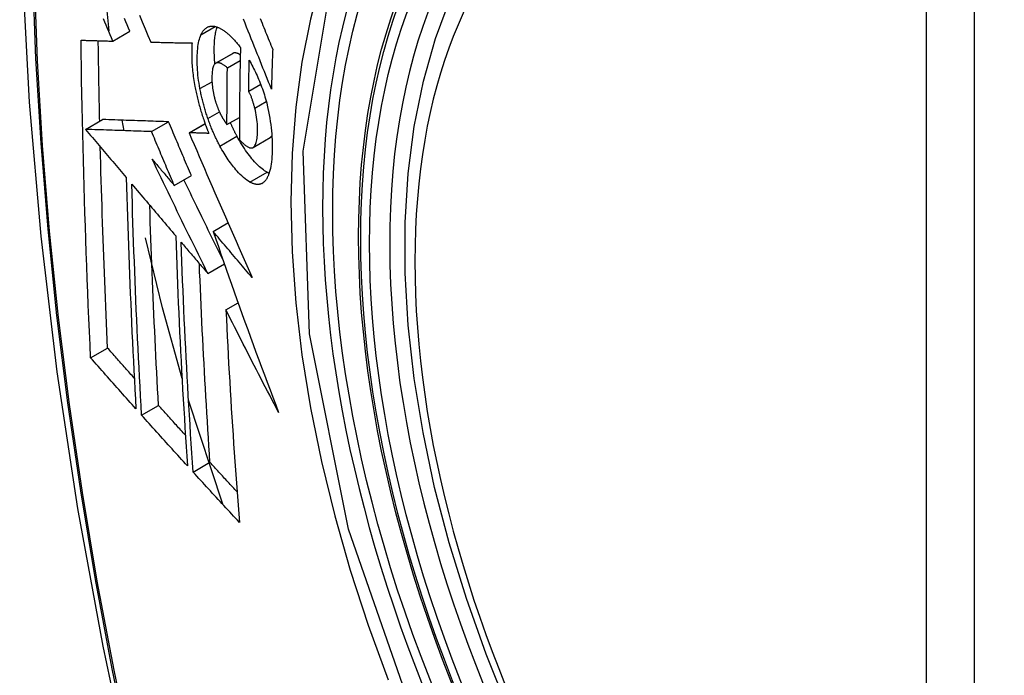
# Model space of a CAD drawing. Header units: inches. Extents: x 19 to 446, y 48 to 210.
# Tile 251 of 256: x 422.528 to 422.868, y 177.026 to 177.252. Entities that reach past the tile are written whole.
import ezdxf

# ---------------------------------------------------------------- set-up
doc = ezdxf.new("R2010")
doc.units = ezdxf.units.IN
doc.header["$MEASUREMENT"] = 0
doc.layers.add('Visible Edges(ANSI)', color=7, linetype='Continuous', lineweight=25)
doc.layers.add('Visible Tangent Edges(ANSI)', color=7, linetype='Continuous', lineweight=25)

msp = doc.modelspace()

# ---------------------------------------------------------------- linework, layer by layer
at = {"layer": 'Visible Edges(ANSI)'}
for p, q in [((422.55861, 177.2486), (422.55631, 177.27075)), ((422.55985, 177.24499), (422.56575, 177.24839)), ((422.57295, 177.24464), (422.57306, 177.24464)), ((422.59538, 177.23735), (422.60128, 177.24075)), ((422.59945, 177.23576), (422.60388, 177.23831)), ((422.60681, 177.22766), (422.61096, 177.23006)), ((422.55043, 177.21449), (422.55632, 177.21789)), ((422.55632, 177.21789), (422.55632, 177.21789)), ((422.56372, 177.21404), (422.5631, 177.21766)), ((422.57323, 177.21372), (422.57913, 177.21712)), ((422.59931, 177.21614), (422.60362, 177.21863)), ((422.55043, 177.21449), (422.55043, 177.21449)), ((422.58621, 177.21331), (422.59173, 177.21649)), ((422.58637, 177.2133), (422.58621, 177.21331)), ((422.60831, 177.20823), (422.61421, 177.21164)), ((422.61421, 177.21164), (422.61426, 177.21166)), ((422.58109, 177.19513), (422.58699, 177.19853)), ((422.59455, 177.17919), (422.59966, 177.18214)), ((422.59267, 177.1647), (422.59841, 177.16801)), ((422.59896, 177.1521), (422.60317, 177.15453)), ((422.55218, 177.13556), (422.55804, 177.13894)), ((422.5698, 177.11575), (422.57565, 177.11912)), ((422.59783, 177.08494), (422.58604, 177.12089)), ((422.5876, 177.09606), (422.59344, 177.09944))]:
    msp.add_line(p, q, dxfattribs=at)
at = {"layer": 'Visible Edges(ANSI)', "flags": 128}
for points in [[(422.5817, 177.6471), (422.56886, 177.60904), (422.5578, 177.56986), (422.5485, 177.52962), (422.54094, 177.4884), (422.5351, 177.44626), (422.53095, 177.40327), (422.52848, 177.35947), (422.52766, 177.31495), (422.52847, 177.26975), (422.5309, 177.22394), (422.53492, 177.17759), (422.54052, 177.13075), (422.54766, 177.0835), (422.55635, 177.0359), (422.56654, 176.98803), (422.57821, 176.93994)], [(422.69665, 177.01396), (422.68891, 177.03312), (422.68205, 177.05236), (422.6761, 177.07159), (422.6711, 177.09074), (422.66707, 177.10971), (422.66401, 177.12844), (422.66196, 177.14683), (422.66093, 177.16481), (422.66094, 177.18229), (422.66197, 177.19922), (422.66406, 177.21552), (422.66719, 177.2311), (422.67137, 177.24592), (422.6766, 177.25989), (422.68287, 177.27293), (422.69017, 177.28499), (422.69848, 177.29597), (422.70778, 177.3058), (422.718, 177.31441), (422.72909, 177.32172)], [(422.55985, 177.24499), (422.55939, 177.24609), (422.55892, 177.24719), (422.55846, 177.24829), (422.55799, 177.24939), (422.55752, 177.25049), (422.55706, 177.25159), (422.55659, 177.25269)], [(422.56575, 177.24839), (422.56529, 177.24949), (422.56482, 177.25059), (422.56435, 177.25169), (422.56389, 177.25279)], [(422.56905, 177.25393), (422.57003, 177.2516), (422.57101, 177.24927), (422.57198, 177.24695), (422.57295, 177.24464)], [(422.61467, 177.22843), (422.61419, 177.22963), (422.61371, 177.23083), (422.61322, 177.23203), (422.61274, 177.23324), (422.61225, 177.23446), (422.61176, 177.23568), (422.61127, 177.23691), (422.61078, 177.23814), (422.61028, 177.23939), (422.60978, 177.24065), (422.60927, 177.24191), (422.60876, 177.2432), (422.60824, 177.24449), (422.60771, 177.2458), (422.60718, 177.24712), (422.60665, 177.24846), (422.60611, 177.24982), (422.60556, 177.2512), (422.605, 177.25259)], [(422.6108, 177.25277), (422.61112, 177.25199), (422.61143, 177.25121), (422.61175, 177.25044), (422.61206, 177.24967), (422.61237, 177.2489), (422.61268, 177.24814), (422.61298, 177.24738), (422.61329, 177.24662), (422.6136, 177.24586), (422.6139, 177.24511), (422.6142, 177.24436), (422.61451, 177.24361), (422.61481, 177.24287), (422.61511, 177.24213)], [(422.58998, 177.22856), (422.58981, 177.22951), (422.58965, 177.23046), (422.58952, 177.23141), (422.5894, 177.23234), (422.58929, 177.23326), (422.58921, 177.23416), (422.58914, 177.23506), (422.58908, 177.23594), (422.58904, 177.2368), (422.58902, 177.23766), (422.58901, 177.23849), (422.58902, 177.23931), (422.58904, 177.2401), (422.58907, 177.24088), (422.58912, 177.24164), (422.58919, 177.24237), (422.58927, 177.24308), (422.58936, 177.24377), (422.58948, 177.24442), (422.58961, 177.24504), (422.58976, 177.24563), (422.58993, 177.24618), (422.59012, 177.2467), (422.59032, 177.24719)], [(422.59032, 177.24719), (422.59043, 177.24741), (422.59054, 177.24762), (422.59065, 177.24782), (422.59076, 177.24801), (422.59088, 177.2482), (422.591, 177.24838), (422.59113, 177.24855), (422.59125, 177.24871), (422.59138, 177.24887), (422.59152, 177.24901), (422.59165, 177.24915), (422.59179, 177.24928), (422.59194, 177.2494), (422.59208, 177.24951), (422.59223, 177.24962), (422.59239, 177.24971), (422.59254, 177.2498), (422.5927, 177.24987), (422.59286, 177.24994), (422.59302, 177.25), (422.59319, 177.25005), (422.59335, 177.25009), (422.59352, 177.25013), (422.5937, 177.25015)], [(422.5937, 177.25015), (422.59388, 177.25017), (422.59406, 177.25018), (422.59425, 177.25018), (422.59444, 177.25017), (422.59462, 177.25015), (422.59482, 177.25013), (422.59501, 177.2501), (422.5952, 177.25006), (422.59539, 177.25001), (422.59559, 177.24996), (422.59579, 177.2499), (422.59598, 177.24983), (422.59618, 177.24975), (422.59638, 177.24967), (422.59659, 177.24958), (422.59679, 177.24948), (422.59699, 177.24938), (422.5972, 177.24927), (422.59741, 177.24915), (422.59761, 177.24902), (422.59782, 177.24889), (422.59803, 177.24875), (422.59824, 177.24861), (422.59846, 177.24846)], [(422.59514, 177.23717), (422.59509, 177.2378), (422.59504, 177.23843), (422.595, 177.23905), (422.59497, 177.23967), (422.59494, 177.24028), (422.59492, 177.24088), (422.59491, 177.24147), (422.59491, 177.24206), (422.59492, 177.24263), (422.59493, 177.2432), (422.59495, 177.24375), (422.59497, 177.2443), (422.59501, 177.24484), (422.59505, 177.24536), (422.59509, 177.24588), (422.59515, 177.24638), (422.59522, 177.24687), (422.59529, 177.24734), (422.59537, 177.2478), (422.59546, 177.24824), (422.59556, 177.24867), (422.59567, 177.24908), (422.59579, 177.24948), (422.59592, 177.24985)], [(422.59846, 177.24846), (422.59868, 177.24829), (422.59891, 177.24811), (422.59914, 177.24793), (422.59937, 177.24774), (422.5996, 177.24755), (422.59983, 177.24735), (422.60006, 177.24714), (422.60029, 177.24693), (422.60052, 177.24671), (422.60075, 177.24649), (422.60098, 177.24626), (422.60121, 177.24602), (422.60144, 177.24578), (422.60167, 177.24554), (422.6019, 177.24528), (422.60213, 177.24503), (422.60236, 177.24476), (422.60259, 177.24449), (422.60282, 177.24422), (422.60305, 177.24394), (422.60329, 177.24365), (422.60352, 177.24336), (422.60375, 177.24307), (422.60398, 177.24277)], [(422.54889, 177.24531), (422.54934, 177.2453), (422.54979, 177.24528), (422.55024, 177.24527), (422.55069, 177.24526), (422.55115, 177.24524), (422.5516, 177.24523), (422.55206, 177.24521), (422.55251, 177.2452), (422.55297, 177.24519), (422.55343, 177.24517), (422.55389, 177.24516), (422.55434, 177.24515), (422.5548, 177.24513), (422.55526, 177.24512), (422.55572, 177.24511), (422.55618, 177.24509), (422.55664, 177.24508), (422.5571, 177.24507), (422.55756, 177.24505), (422.55802, 177.24504), (422.55848, 177.24503), (422.55894, 177.24501), (422.5594, 177.245), (422.55985, 177.24499)], [(422.55218, 177.13556), (422.55197, 177.14009), (422.55177, 177.14462), (422.55157, 177.14915), (422.55138, 177.15369), (422.55119, 177.15824), (422.55101, 177.16278), (422.55084, 177.16734), (422.55067, 177.17189), (422.55051, 177.17645), (422.55035, 177.18102), (422.5502, 177.18559), (422.55006, 177.19016), (422.54992, 177.19473), (422.54979, 177.19931), (422.54967, 177.20388), (422.54955, 177.20846), (422.54944, 177.21304), (422.54934, 177.21763), (422.54925, 177.22223), (422.54916, 177.22683), (422.54908, 177.23144), (422.54901, 177.23606), (422.54894, 177.24068), (422.54889, 177.24531)], [(422.55531, 177.21731), (422.55529, 177.21847), (422.55526, 177.21962), (422.55524, 177.22078), (422.55521, 177.22194), (422.55519, 177.2231), (422.55517, 177.22425), (422.55514, 177.22541), (422.55512, 177.22657), (422.5551, 177.22773), (422.55508, 177.22889), (422.55506, 177.23004), (422.55504, 177.2312), (422.55502, 177.23236), (422.555, 177.23352), (422.55498, 177.23468), (422.55496, 177.23584), (422.55494, 177.237), (422.55492, 177.23816), (422.55491, 177.23932), (422.55489, 177.24048), (422.55487, 177.24165), (422.55486, 177.24281), (422.55484, 177.24397), (422.55483, 177.24513)], [(422.57306, 177.24464), (422.57364, 177.24462), (422.57422, 177.24461), (422.5748, 177.2446), (422.57539, 177.24458), (422.57597, 177.24457), (422.57656, 177.24456), (422.57715, 177.24454), (422.57774, 177.24453), (422.57833, 177.24452), (422.57892, 177.2445), (422.57951, 177.24449), (422.5801, 177.24448), (422.58069, 177.24447), (422.58129, 177.24445), (422.58188, 177.24444), (422.58248, 177.24443), (422.58307, 177.24442), (422.58367, 177.24441), (422.58426, 177.2444), (422.58486, 177.24438), (422.58545, 177.24437), (422.58605, 177.24436), (422.58664, 177.24435), (422.58724, 177.24434)], [(422.58724, 177.24434), (422.5872, 177.2438), (422.58717, 177.24325), (422.58714, 177.24269), (422.58713, 177.24212), (422.58712, 177.24155), (422.58711, 177.24096), (422.58711, 177.24037), (422.58712, 177.23977), (422.58714, 177.23915), (422.58716, 177.23854), (422.58719, 177.23791), (422.58722, 177.23728), (422.58727, 177.23665), (422.58732, 177.236), (422.58737, 177.23535), (422.58744, 177.2347), (422.58751, 177.23404), (422.58759, 177.23337), (422.58768, 177.23271), (422.58778, 177.23203), (422.58788, 177.23136), (422.58799, 177.23068), (422.58811, 177.22999), (422.58824, 177.2293)], [(422.6014, 177.24081), (422.60139, 177.24081), (422.60139, 177.24081), (422.60138, 177.24081), (422.60138, 177.2408), (422.60137, 177.2408), (422.60137, 177.2408), (422.60136, 177.2408), (422.60136, 177.24079), (422.60135, 177.24079), (422.60135, 177.24079), (422.60134, 177.24079), (422.60134, 177.24078), (422.60133, 177.24078), (422.60133, 177.24078), (422.60132, 177.24078), (422.60132, 177.24077), (422.60131, 177.24077), (422.60131, 177.24077), (422.6013, 177.24077), (422.6013, 177.24076), (422.60129, 177.24076), (422.60129, 177.24076), (422.60128, 177.24076), (422.60128, 177.24075)], [(422.60392, 177.24023), (422.60381, 177.2403), (422.60369, 177.24037), (422.60358, 177.24044), (422.60347, 177.2405), (422.60336, 177.24055), (422.60325, 177.24061), (422.60314, 177.24066), (422.60303, 177.2407), (422.60292, 177.24075), (422.60281, 177.24078), (422.6027, 177.24082), (422.6026, 177.24085), (422.60249, 177.24087), (422.60238, 177.2409), (422.60228, 177.24091), (422.60218, 177.24092), (422.60207, 177.24093), (422.60197, 177.24093), (422.60187, 177.24093), (422.60178, 177.24092), (422.60168, 177.2409), (422.60158, 177.24088), (422.60149, 177.24085), (422.6014, 177.24081)], [(422.60398, 177.24277), (422.60395, 177.24144), (422.60392, 177.24011), (422.60389, 177.23878), (422.60386, 177.23745), (422.60384, 177.23612), (422.60381, 177.23479), (422.60379, 177.23346), (422.60377, 177.23213), (422.60375, 177.23081), (422.60373, 177.22948), (422.60371, 177.22816), (422.60369, 177.22683), (422.60368, 177.22551), (422.60366, 177.22419), (422.60365, 177.22287), (422.60364, 177.22155), (422.60363, 177.22023), (422.60362, 177.21891), (422.60361, 177.21759), (422.60361, 177.21627), (422.6036, 177.21495), (422.6036, 177.21364), (422.60359, 177.21232), (422.60359, 177.211)], [(422.61511, 177.24213), (422.61509, 177.24156), (422.61506, 177.24099), (422.61504, 177.24041), (422.61502, 177.23984), (422.615, 177.23927), (422.61498, 177.2387), (422.61496, 177.23813), (422.61494, 177.23756), (422.61493, 177.23699), (422.61491, 177.23641), (422.61489, 177.23584), (422.61487, 177.23527), (422.61485, 177.2347), (422.61483, 177.23413), (422.61482, 177.23356), (422.6148, 177.23299), (422.61478, 177.23242), (422.61476, 177.23185), (422.61475, 177.23128), (422.61473, 177.23071), (422.61472, 177.23014), (422.6147, 177.22957), (422.61468, 177.229), (422.61467, 177.22843)], [(422.5955, 177.23741), (422.5953, 177.2373), (422.59512, 177.23714), (422.59495, 177.23694), (422.59479, 177.2367), (422.59466, 177.23642), (422.59454, 177.2361), (422.59444, 177.23575), (422.59435, 177.23537), (422.59428, 177.23496), (422.59422, 177.23453), (422.59418, 177.23408), (422.59414, 177.23361), (422.59412, 177.23313), (422.59411, 177.23263), (422.59411, 177.23211), (422.59411, 177.23159), (422.59413, 177.23104), (422.59416, 177.23049), (422.5942, 177.22993), (422.59426, 177.22936), (422.59433, 177.22877), (422.59441, 177.22818), (422.59451, 177.22758), (422.59463, 177.22697)], [(422.59945, 177.23576), (422.59928, 177.23591), (422.5991, 177.23605), (422.59892, 177.23619), (422.59875, 177.23633), (422.59857, 177.23646), (422.5984, 177.23658), (422.59822, 177.2367), (422.59805, 177.23682), (422.59787, 177.23692), (422.5977, 177.23702), (422.59753, 177.23711), (422.59736, 177.2372), (422.59719, 177.23727), (422.59703, 177.23734), (422.59686, 177.2374), (422.5967, 177.23744), (422.59654, 177.23748), (422.59639, 177.23751), (422.59623, 177.23752), (422.59608, 177.23753), (422.59593, 177.23752), (422.59578, 177.23749), (422.59564, 177.23746), (422.5955, 177.23741)], [(422.60681, 177.22766), (422.60682, 177.2281), (422.60682, 177.22855), (422.60683, 177.22899), (422.60684, 177.22944), (422.60685, 177.22988), (422.60685, 177.23033), (422.60686, 177.23078), (422.60687, 177.23122), (422.60688, 177.23167), (422.60689, 177.23211), (422.6069, 177.23256), (422.60691, 177.233), (422.60692, 177.23345), (422.60692, 177.23389), (422.60693, 177.23434), (422.60694, 177.23479), (422.60695, 177.23523), (422.60696, 177.23568), (422.60697, 177.23612), (422.60698, 177.23657), (422.60699, 177.23702), (422.607, 177.23746), (422.60701, 177.23791), (422.60703, 177.23835)], [(422.60703, 177.23835), (422.60733, 177.2378), (422.60763, 177.23724), (422.60793, 177.23668), (422.60823, 177.2361), (422.60853, 177.23551), (422.60883, 177.23492), (422.60912, 177.23431), (422.60941, 177.2337), (422.60969, 177.23308), (422.60997, 177.23245), (422.61025, 177.23181), (422.61052, 177.23116), (422.61078, 177.23051), (422.61104, 177.22985), (422.6113, 177.22918), (422.61154, 177.2285), (422.61178, 177.22782), (422.61201, 177.22713), (422.61223, 177.22644), (422.61245, 177.22574), (422.61265, 177.22504), (422.61285, 177.22433), (422.61303, 177.22362), (422.61321, 177.2229)], [(422.59931, 177.21614), (422.59931, 177.21696), (422.59931, 177.21777), (422.59931, 177.21859), (422.59931, 177.2194), (422.59932, 177.22022), (422.59932, 177.22103), (422.59932, 177.22185), (422.59933, 177.22266), (422.59933, 177.22348), (422.59934, 177.2243), (422.59934, 177.22511), (422.59935, 177.22593), (422.59935, 177.22675), (422.59936, 177.22756), (422.59937, 177.22838), (422.59937, 177.2292), (422.59938, 177.23002), (422.59939, 177.23084), (422.5994, 177.23166), (422.59941, 177.23248), (422.59942, 177.2333), (422.59943, 177.23412), (422.59944, 177.23494), (422.59945, 177.23576)], [(422.58824, 177.2293), (422.58833, 177.2288), (422.58843, 177.22831), (422.58853, 177.22781), (422.58864, 177.22731), (422.58875, 177.2268), (422.58886, 177.2263), (422.58897, 177.2258), (422.58909, 177.2253), (422.58922, 177.2248), (422.58934, 177.2243), (422.58947, 177.2238), (422.5896, 177.2233), (422.58974, 177.2228), (422.58988, 177.22229), (422.59002, 177.22179), (422.59016, 177.2213), (422.59031, 177.2208), (422.59046, 177.2203), (422.59061, 177.21981), (422.59077, 177.21932), (422.59093, 177.21882), (422.59109, 177.21834), (422.59126, 177.21785), (422.59142, 177.21736)], [(422.59273, 177.21822), (422.59258, 177.21864), (422.59244, 177.21906), (422.5923, 177.21949), (422.59216, 177.21991), (422.59203, 177.22034), (422.5919, 177.22076), (422.59177, 177.22119), (422.59164, 177.22162), (422.59151, 177.22206), (422.59139, 177.22249), (422.59127, 177.22292), (422.59116, 177.22336), (422.59104, 177.22379), (422.59093, 177.22422), (422.59082, 177.22466), (422.59072, 177.22509), (422.59062, 177.22553), (422.59052, 177.22596), (422.59042, 177.22639), (422.59033, 177.22683), (422.59024, 177.22726), (422.59015, 177.22769), (422.59006, 177.22812), (422.58998, 177.22856)], [(422.59463, 177.22697), (422.59467, 177.22677), (422.59472, 177.22657), (422.59476, 177.22638), (422.59481, 177.22618), (422.59485, 177.22598), (422.5949, 177.22578), (422.59495, 177.22558), (422.595, 177.22539), (422.59505, 177.22519), (422.59511, 177.22499), (422.59516, 177.22479), (422.59522, 177.2246), (422.59527, 177.2244), (422.59533, 177.2242), (422.59539, 177.22401), (422.59545, 177.22381), (422.59551, 177.22362), (422.59558, 177.22343), (422.59564, 177.22324), (422.59571, 177.22305), (422.59577, 177.22286), (422.59584, 177.22267), (422.59591, 177.22248), (422.59598, 177.22229)], [(422.60893, 177.22182), (422.60886, 177.22208), (422.60879, 177.22235), (422.60872, 177.22261), (422.60865, 177.22287), (422.60858, 177.22313), (422.6085, 177.2234), (422.60842, 177.22366), (422.60834, 177.22392), (422.60826, 177.22418), (422.60818, 177.22443), (422.60809, 177.22469), (422.608, 177.22494), (422.60792, 177.22519), (422.60782, 177.22544), (422.60773, 177.22568), (422.60764, 177.22592), (422.60754, 177.22616), (422.60744, 177.22639), (422.60734, 177.22661), (422.60724, 177.22683), (422.60713, 177.22705), (422.60703, 177.22726), (422.60692, 177.22746), (422.60681, 177.22766)], [(422.59598, 177.22229), (422.59604, 177.22213), (422.59611, 177.22196), (422.59618, 177.22179), (422.59624, 177.22163), (422.59631, 177.22146), (422.59638, 177.2213), (422.59645, 177.22114), (422.59651, 177.22098), (422.59658, 177.22082), (422.59665, 177.22067), (422.59672, 177.22051), (422.5968, 177.22036), (422.59687, 177.2202), (422.59694, 177.22005), (422.59701, 177.2199), (422.59708, 177.21976), (422.59716, 177.21961), (422.59723, 177.21947), (422.59731, 177.21932), (422.59738, 177.21918), (422.59746, 177.21904), (422.59754, 177.2189), (422.59761, 177.21877), (422.59769, 177.21863)], [(422.60836, 177.20826), (422.60858, 177.20843), (422.60879, 177.20865), (422.60897, 177.20893), (422.60914, 177.20925), (422.60929, 177.20961), (422.60942, 177.21001), (422.60953, 177.21045), (422.60962, 177.21092), (422.6097, 177.21142), (422.60976, 177.21195), (422.60981, 177.2125), (422.60985, 177.21307), (422.60987, 177.21366), (422.60988, 177.21428), (422.60988, 177.21497), (422.60986, 177.21568), (422.60982, 177.2164), (422.60976, 177.21714), (422.60967, 177.2179), (422.60957, 177.21868), (422.60944, 177.21946), (422.60929, 177.22024), (422.60912, 177.22103), (422.60893, 177.22182)], [(422.61321, 177.2229), (422.61347, 177.22176), (422.61371, 177.22063), (422.61392, 177.2195), (422.61412, 177.21838), (422.61429, 177.21726), (422.61444, 177.21615), (422.61457, 177.21506), (422.61468, 177.21399), (422.61476, 177.21292), (422.61483, 177.21188), (422.61488, 177.21085), (422.61491, 177.20984), (422.61493, 177.20885), (422.61493, 177.20787), (422.61491, 177.20691), (422.61488, 177.20598), (422.61483, 177.20507), (422.61476, 177.20419), (422.61468, 177.20333), (422.61457, 177.20251), (422.61445, 177.20173), (422.6143, 177.20098), (422.61414, 177.20027), (422.61395, 177.19961)], [(422.57913, 177.21712), (422.57824, 177.21715), (422.57736, 177.21718), (422.57648, 177.21721), (422.57559, 177.21724), (422.5747, 177.21727), (422.57381, 177.2173), (422.57291, 177.21733), (422.57201, 177.21736), (422.5711, 177.21739), (422.57018, 177.21742), (422.56926, 177.21745), (422.56833, 177.21748), (422.56739, 177.21751), (422.56645, 177.21755), (422.56549, 177.21758), (422.56452, 177.21761), (422.56354, 177.21765), (422.56255, 177.21768), (422.56155, 177.21771), (422.56053, 177.21775), (422.5595, 177.21778), (422.55846, 177.21782), (422.55739, 177.21785), (422.55632, 177.21789)], [(422.58699, 177.19853), (422.58666, 177.1993), (422.58633, 177.20008), (422.586, 177.20085), (422.58567, 177.20163), (422.58534, 177.2024), (422.58501, 177.20318), (422.58468, 177.20395), (422.58435, 177.20473), (422.58402, 177.2055), (422.5837, 177.20628), (422.58337, 177.20705), (422.58304, 177.20783), (422.58271, 177.2086), (422.58239, 177.20938), (422.58206, 177.21015), (422.58173, 177.21093), (422.58141, 177.2117), (422.58108, 177.21248), (422.58075, 177.21325), (422.58043, 177.21403), (422.5801, 177.2148), (422.57978, 177.21557), (422.57945, 177.21635), (422.57913, 177.21712)], [(422.59142, 177.21736), (422.59149, 177.21718), (422.59155, 177.217), (422.59161, 177.21682), (422.59168, 177.21664), (422.59174, 177.21646), (422.59181, 177.21628), (422.59188, 177.2161), (422.59194, 177.21592), (422.59201, 177.21574), (422.59207, 177.21556), (422.59214, 177.21538), (422.59221, 177.21521), (422.59228, 177.21503), (422.59234, 177.21485), (422.59241, 177.21468), (422.59248, 177.2145), (422.59255, 177.21432), (422.59262, 177.21415), (422.59269, 177.21397), (422.59276, 177.2138), (422.59283, 177.21363), (422.5929, 177.21345), (422.59297, 177.21328), (422.59304, 177.21311)], [(422.59687, 177.20873), (422.59668, 177.20909), (422.59649, 177.20945), (422.5963, 177.20981), (422.59611, 177.21018), (422.59593, 177.21055), (422.59575, 177.21093), (422.59556, 177.2113), (422.59538, 177.21168), (422.5952, 177.21207), (422.59503, 177.21245), (422.59485, 177.21284), (422.59468, 177.21324), (422.5945, 177.21363), (422.59433, 177.21403), (422.59417, 177.21444), (422.594, 177.21484), (422.59383, 177.21525), (422.59367, 177.21567), (422.59351, 177.21608), (422.59335, 177.2165), (422.59319, 177.21693), (422.59303, 177.21735), (422.59288, 177.21778), (422.59273, 177.21822)], [(422.59769, 177.21863), (422.59776, 177.21852), (422.59782, 177.21841), (422.59789, 177.2183), (422.59795, 177.21819), (422.59802, 177.21808), (422.59809, 177.21797), (422.59815, 177.21786), (422.59822, 177.21775), (422.59829, 177.21764), (422.59836, 177.21753), (422.59843, 177.21743), (422.59849, 177.21732), (422.59856, 177.21721), (422.59863, 177.21711), (422.5987, 177.21701), (422.59877, 177.2169), (422.59883, 177.2168), (422.5989, 177.2167), (422.59897, 177.21661), (422.59904, 177.21651), (422.59911, 177.21642), (422.59917, 177.21632), (422.59924, 177.21623), (422.59931, 177.21614)], [(422.60277, 177.21213), (422.60267, 177.21232), (422.60257, 177.21251), (422.60247, 177.21269), (422.60237, 177.21288), (422.60228, 177.21307), (422.60218, 177.21326), (422.60208, 177.21345), (422.60198, 177.21364), (422.60189, 177.21384), (422.60179, 177.21403), (422.6017, 177.21422), (422.6016, 177.21442), (422.60151, 177.21461), (422.60141, 177.21481), (422.60132, 177.21501), (422.60123, 177.21521), (422.60113, 177.21541), (422.60104, 177.21561), (422.60095, 177.21581), (422.60086, 177.21601), (422.60077, 177.21621), (422.60068, 177.21642), (422.60059, 177.21662), (422.6005, 177.21683)], [(422.57323, 177.21372), (422.57235, 177.21375), (422.57146, 177.21378), (422.57058, 177.21381), (422.56969, 177.21384), (422.5688, 177.21387), (422.56791, 177.2139), (422.56701, 177.21393), (422.56611, 177.21396), (422.5652, 177.21399), (422.56429, 177.21402), (422.56337, 177.21405), (422.56244, 177.21408), (422.5615, 177.21411), (422.56055, 177.21414), (422.55959, 177.21418), (422.55863, 177.21421), (422.55765, 177.21424), (422.55666, 177.21428), (422.55565, 177.21431), (422.55464, 177.21435), (422.55361, 177.21438), (422.55256, 177.21442), (422.5515, 177.21445), (422.55043, 177.21449)], [(422.55043, 177.21449), (422.55101, 177.2138), (422.5516, 177.2131), (422.55218, 177.21241), (422.55277, 177.21172), (422.55335, 177.21102), (422.55394, 177.21033), (422.55452, 177.20964), (422.55511, 177.20894), (422.5557, 177.20825), (422.55628, 177.20755), (422.55687, 177.20686), (422.55746, 177.20616), (422.55805, 177.20547), (422.55863, 177.20477), (422.55922, 177.20408), (422.55981, 177.20338), (422.5604, 177.20269), (422.56098, 177.20199), (422.56157, 177.2013), (422.56216, 177.20061), (422.56275, 177.19991), (422.56333, 177.19922), (422.56392, 177.19852), (422.56451, 177.19783)], [(422.58109, 177.19513), (422.58076, 177.1959), (422.58043, 177.19667), (422.5801, 177.19745), (422.57977, 177.19822), (422.57945, 177.199), (422.57912, 177.19977), (422.57879, 177.20055), (422.57846, 177.20132), (422.57813, 177.2021), (422.5778, 177.20287), (422.57747, 177.20365), (422.57715, 177.20442), (422.57682, 177.2052), (422.57649, 177.20597), (422.57616, 177.20675), (422.57584, 177.20752), (422.57551, 177.2083), (422.57518, 177.20907), (422.57486, 177.20985), (422.57453, 177.21062), (422.57421, 177.2114), (422.57388, 177.21217), (422.57356, 177.21294), (422.57323, 177.21372)], [(422.58621, 177.21331), (422.58708, 177.21127), (422.58796, 177.20922), (422.58884, 177.20716), (422.58972, 177.2051), (422.59061, 177.20303), (422.5915, 177.20095), (422.5924, 177.19887), (422.5933, 177.19679), (422.5942, 177.1947), (422.59511, 177.19261), (422.59602, 177.19051), (422.59693, 177.18842), (422.59784, 177.18632), (422.59876, 177.18422), (422.59967, 177.18212), (422.60059, 177.18002), (422.60151, 177.17792), (422.60244, 177.17583), (422.60336, 177.17373), (422.60428, 177.17164), (422.60521, 177.16955), (422.60614, 177.16746), (422.60706, 177.16538), (422.60799, 177.1633)], [(422.59304, 177.21311), (422.59276, 177.21312), (422.59248, 177.21312), (422.5922, 177.21313), (422.59193, 177.21314), (422.59165, 177.21315), (422.59137, 177.21316), (422.59109, 177.21316), (422.59081, 177.21317), (422.59053, 177.21318), (422.59025, 177.21319), (422.58998, 177.2132), (422.5897, 177.2132), (422.58942, 177.21321), (422.58914, 177.21322), (422.58886, 177.21323), (422.58859, 177.21324), (422.58831, 177.21324), (422.58803, 177.21325), (422.58775, 177.21326), (422.58748, 177.21327), (422.5872, 177.21328), (422.58692, 177.21329), (422.58665, 177.21329), (422.58637, 177.2133)], [(422.61315, 177.19965), (422.61273, 177.1999), (422.61231, 177.20017), (422.61189, 177.20047), (422.61146, 177.2008), (422.61102, 177.20116), (422.61059, 177.20154), (422.61015, 177.20195), (422.60972, 177.20239), (422.60928, 177.20285), (422.60883, 177.20333), (422.60839, 177.20383), (422.60795, 177.20435), (422.60751, 177.20489), (422.60707, 177.20544), (422.60663, 177.20601), (422.60619, 177.20661), (422.60576, 177.20722), (422.60532, 177.20786), (422.60489, 177.20853), (422.60446, 177.20921), (422.60403, 177.20991), (422.60361, 177.21063), (422.60319, 177.21137), (422.60277, 177.21213)], [(422.60359, 177.211), (422.60381, 177.21077), (422.60402, 177.21054), (422.60423, 177.21031), (422.60445, 177.21009), (422.60466, 177.20988), (422.60487, 177.20968), (422.60509, 177.20948), (422.6053, 177.2093), (422.60551, 177.20912), (422.60571, 177.20896), (422.60592, 177.2088), (422.60613, 177.20866), (422.60634, 177.20853), (422.60654, 177.20841), (422.60674, 177.20831), (422.60694, 177.20822), (422.60713, 177.20816), (422.60732, 177.20811), (422.60751, 177.20808), (422.60769, 177.20807), (422.60787, 177.20808), (422.60804, 177.20811), (422.6082, 177.20817), (422.60836, 177.20826)], [(422.61426, 177.21166), (422.61428, 177.21168), (422.61431, 177.2117), (422.61433, 177.21172), (422.61436, 177.21173), (422.61438, 177.21175), (422.61441, 177.21177), (422.61443, 177.21179), (422.61446, 177.21181), (422.61448, 177.21184), (422.6145, 177.21186), (422.61453, 177.21188), (422.61455, 177.2119), (422.61457, 177.21193), (422.6146, 177.21195), (422.61462, 177.21198), (422.61464, 177.212), (422.61466, 177.21203), (422.61468, 177.21206), (422.61471, 177.21209), (422.61473, 177.21211), (422.61475, 177.21214), (422.61477, 177.21217), (422.61479, 177.2122), (422.61481, 177.21223)], [(422.55804, 177.13894), (422.55791, 177.14182), (422.55778, 177.1447), (422.55765, 177.14758), (422.55753, 177.15046), (422.55741, 177.15334), (422.55729, 177.15623), (422.55717, 177.15911), (422.55705, 177.162), (422.55694, 177.16489), (422.55683, 177.16777), (422.55672, 177.17067), (422.55661, 177.17356), (422.5565, 177.17645), (422.5564, 177.17935), (422.5563, 177.18225), (422.55621, 177.18515), (422.55611, 177.18806), (422.55602, 177.19096), (422.55593, 177.19387), (422.55584, 177.19678), (422.55576, 177.19969), (422.55568, 177.20261), (422.5556, 177.20553), (422.55553, 177.20845)], [(422.60725, 177.19625), (422.6067, 177.19658), (422.60614, 177.19696), (422.60557, 177.19739), (422.605, 177.19786), (422.60442, 177.19839), (422.60386, 177.19894), (422.60333, 177.19949), (422.60283, 177.20003), (422.60238, 177.20055), (422.60197, 177.20104), (422.60159, 177.2015), (422.60122, 177.20197), (422.60085, 177.20245), (422.60048, 177.20294), (422.60012, 177.20346), (422.59975, 177.20398), (422.59938, 177.20452), (422.59902, 177.20508), (422.59866, 177.20565), (422.5983, 177.20623), (422.59794, 177.20683), (422.59758, 177.20745), (422.59722, 177.20808), (422.59687, 177.20873)], [(422.59267, 177.1647), (422.59186, 177.16634), (422.59105, 177.16799), (422.59023, 177.16963), (422.58942, 177.17128), (422.58861, 177.17293), (422.5878, 177.17458), (422.58699, 177.17624), (422.58618, 177.17789), (422.58537, 177.17954), (422.58456, 177.1812), (422.58376, 177.18285), (422.58295, 177.1845), (422.58215, 177.18616), (422.58135, 177.18781), (422.58055, 177.18946), (422.57975, 177.19111), (422.57895, 177.19276), (422.57815, 177.19441), (422.57736, 177.19605), (422.57656, 177.19769), (422.57577, 177.19934), (422.57499, 177.20097), (422.5742, 177.20261), (422.57341, 177.20424)], [(422.57341, 177.20424), (422.57373, 177.20386), (422.57405, 177.20348), (422.57437, 177.2031), (422.57469, 177.20273), (422.57501, 177.20235), (422.57533, 177.20197), (422.57565, 177.20159), (422.57597, 177.20121), (422.57629, 177.20083), (422.57661, 177.20045), (422.57693, 177.20007), (422.57725, 177.19969), (422.57757, 177.19931), (422.57789, 177.19893), (422.57821, 177.19855), (422.57853, 177.19816), (422.57885, 177.19778), (422.57917, 177.1974), (422.57949, 177.19702), (422.57981, 177.19664), (422.58013, 177.19626), (422.58045, 177.19589), (422.58077, 177.19551), (422.58109, 177.19513)], [(422.61395, 177.19961), (422.61387, 177.19936), (422.61379, 177.19913), (422.61371, 177.1989), (422.61362, 177.19868), (422.61354, 177.19846), (422.61345, 177.19825), (422.61335, 177.19805), (422.61326, 177.19786), (422.61316, 177.19767), (422.61305, 177.19749), (422.61295, 177.19732), (422.61284, 177.19715), (422.61273, 177.19699), (422.61261, 177.19684), (422.6125, 177.1967), (422.61238, 177.19656), (422.61225, 177.19643), (422.61213, 177.19631), (422.612, 177.1962), (422.61187, 177.1961), (422.61174, 177.196), (422.6116, 177.19591), (422.61146, 177.19583), (422.61132, 177.19576)], [(422.61385, 177.19931), (422.61382, 177.19932), (422.6138, 177.19933), (422.61377, 177.19935), (422.61374, 177.19936), (422.61371, 177.19937), (422.61368, 177.19939), (422.61365, 177.1994), (422.61362, 177.19941), (422.61359, 177.19943), (422.61356, 177.19944), (422.61353, 177.19946), (422.61351, 177.19947), (422.61348, 177.19948), (422.61345, 177.1995), (422.61342, 177.19951), (422.61339, 177.19953), (422.61336, 177.19954), (422.61333, 177.19956), (422.6133, 177.19957), (422.61327, 177.19959), (422.61324, 177.19961), (422.61321, 177.19962), (422.61318, 177.19964), (422.61315, 177.19965)], [(422.56451, 177.19783), (422.5646, 177.19448), (422.56469, 177.19113), (422.56479, 177.18778), (422.5649, 177.18443), (422.56501, 177.18108), (422.56512, 177.17774), (422.56524, 177.1744), (422.56536, 177.17106), (422.56548, 177.16772), (422.56561, 177.16438), (422.56575, 177.16105), (422.56589, 177.15772), (422.56603, 177.15439), (422.56617, 177.15106), (422.56632, 177.14774), (422.56647, 177.14442), (422.56663, 177.14111), (422.56679, 177.13779), (422.56695, 177.13448), (422.56712, 177.13117), (422.56729, 177.12786), (422.56746, 177.12456), (422.56764, 177.12126), (422.56782, 177.11796)], [(422.59797, 177.16929), (422.5974, 177.17044), (422.59683, 177.1716), (422.59626, 177.17275), (422.59569, 177.17391), (422.59512, 177.17506), (422.59455, 177.17622), (422.59399, 177.17737), (422.59342, 177.17853), (422.59285, 177.17969), (422.59229, 177.18084), (422.59172, 177.182), (422.59115, 177.18316), (422.59059, 177.18432), (422.59002, 177.18548), (422.58946, 177.18663), (422.5889, 177.18779), (422.58833, 177.18895), (422.58777, 177.19011), (422.58721, 177.19126), (422.58665, 177.19242), (422.58609, 177.19358), (422.58553, 177.19473), (422.58497, 177.19589), (422.58441, 177.19704)], [(422.61132, 177.19576), (422.61117, 177.1957), (422.61102, 177.19564), (422.61087, 177.19559), (422.61071, 177.19554), (422.61055, 177.19551), (422.6104, 177.19548), (422.61024, 177.19546), (422.61007, 177.19545), (422.60991, 177.19545), (422.60974, 177.19545), (422.60958, 177.19546), (422.60941, 177.19548), (422.60924, 177.19551), (422.60906, 177.19554), (422.60889, 177.19558), (422.60871, 177.19563), (422.60854, 177.19568), (422.60836, 177.19574), (422.60818, 177.19581), (422.608, 177.19589), (422.60781, 177.19597), (422.60763, 177.19605), (422.60744, 177.19615), (422.60725, 177.19625)], [(422.56642, 177.19558), (422.56705, 177.19483), (422.56767, 177.19409), (422.5683, 177.19335), (422.56893, 177.1926), (422.56957, 177.19186), (422.5702, 177.19112), (422.57083, 177.19037), (422.57146, 177.18963), (422.57209, 177.18888), (422.57272, 177.18814), (422.57336, 177.18739), (422.57399, 177.18664), (422.57462, 177.1859), (422.57526, 177.18515), (422.57589, 177.18441), (422.57652, 177.18366), (422.57716, 177.18292), (422.57779, 177.18217), (422.57842, 177.18143), (422.57906, 177.18068), (422.57969, 177.17994), (422.58032, 177.17919), (422.58095, 177.17845), (422.58159, 177.1777)], [(422.5698, 177.11575), (422.56962, 177.11904), (422.56944, 177.12234), (422.56926, 177.12564), (422.56909, 177.12894), (422.56892, 177.13224), (422.56875, 177.13555), (422.56859, 177.13886), (422.56843, 177.14218), (422.56827, 177.14549), (422.56812, 177.14881), (422.56797, 177.15214), (422.56783, 177.15546), (422.56769, 177.15879), (422.56755, 177.16212), (422.56742, 177.16545), (422.56729, 177.16879), (422.56716, 177.17213), (422.56704, 177.17547), (422.56693, 177.17882), (422.56682, 177.18217), (422.56671, 177.18552), (422.56661, 177.18887), (422.56651, 177.19222), (422.56642, 177.19558)], [(422.57565, 177.11912), (422.57549, 177.12198), (422.57534, 177.12484), (422.57519, 177.12771), (422.57504, 177.13057), (422.57489, 177.13344), (422.57475, 177.1363), (422.5746, 177.13917), (422.57446, 177.14205), (422.57433, 177.14492), (422.57419, 177.1478), (422.57406, 177.15067), (422.57393, 177.15356), (422.5738, 177.15644), (422.57368, 177.15932), (422.57356, 177.16221), (422.57344, 177.1651), (422.57333, 177.16799), (422.57322, 177.17088), (422.57311, 177.17377), (422.573, 177.17667), (422.5729, 177.17957), (422.5728, 177.18246), (422.57271, 177.18536), (422.57262, 177.18826)], [(422.60799, 177.1633), (422.60743, 177.16396), (422.60687, 177.16463), (422.60631, 177.16529), (422.60575, 177.16595), (422.60519, 177.16661), (422.60462, 177.16727), (422.60406, 177.16794), (422.6035, 177.1686), (422.60294, 177.16926), (422.60238, 177.16992), (422.60182, 177.17059), (422.60126, 177.17125), (422.6007, 177.17191), (422.60014, 177.17258), (422.59958, 177.17324), (422.59902, 177.1739), (422.59846, 177.17456), (422.5979, 177.17522), (422.59734, 177.17589), (422.59678, 177.17655), (422.59622, 177.17721), (422.59566, 177.17787), (422.59511, 177.17853), (422.59455, 177.17919)], [(422.59455, 177.17919), (422.59544, 177.17659), (422.59634, 177.17399), (422.59724, 177.17139), (422.59814, 177.16879), (422.59905, 177.16618), (422.59996, 177.16358), (422.60088, 177.16097), (422.6018, 177.15837), (422.60273, 177.15576), (422.60366, 177.15316), (422.60459, 177.15055), (422.60553, 177.14794), (422.60648, 177.14533), (422.60742, 177.14273), (422.60838, 177.14012), (422.60933, 177.13752), (422.6103, 177.13491), (422.61126, 177.13231), (422.61224, 177.1297), (422.61321, 177.1271), (422.6142, 177.1245), (422.61518, 177.1219), (422.61617, 177.1193), (422.61717, 177.1167)], [(422.58378, 177.12846), (422.57704, 177.15278), (422.57115, 177.17698)], [(422.58159, 177.1777), (422.5817, 177.17437), (422.58182, 177.17103), (422.58194, 177.1677), (422.58207, 177.16437), (422.5822, 177.16104), (422.58234, 177.15771), (422.58249, 177.15439), (422.58263, 177.15107), (422.58279, 177.14775), (422.58295, 177.14443), (422.58311, 177.14111), (422.58328, 177.13779), (422.58345, 177.13448), (422.58363, 177.13117), (422.58381, 177.12786), (422.58399, 177.12456), (422.58418, 177.12126), (422.58438, 177.11796), (422.58457, 177.11466), (422.58477, 177.11137), (422.58498, 177.10808), (422.58518, 177.1048), (422.58539, 177.10152), (422.58561, 177.09824)], [(422.5876, 177.09606), (422.58738, 177.09934), (422.58716, 177.10263), (422.58695, 177.10592), (422.58674, 177.10921), (422.58654, 177.1125), (422.58634, 177.1158), (422.58614, 177.1191), (422.58595, 177.1224), (422.58576, 177.1257), (422.58557, 177.12901), (422.58539, 177.13232), (422.58522, 177.13562), (422.58505, 177.13893), (422.58488, 177.14224), (422.58472, 177.14556), (422.58456, 177.14887), (422.58441, 177.15218), (422.58426, 177.1555), (422.58412, 177.15882), (422.58398, 177.16214), (422.58385, 177.16547), (422.58372, 177.1688), (422.5836, 177.17213), (422.58349, 177.17547)], [(422.58349, 177.17547), (422.58387, 177.17502), (422.58425, 177.17457), (422.58463, 177.17413), (422.58501, 177.17368), (422.5854, 177.17323), (422.58578, 177.17278), (422.58616, 177.17233), (422.58654, 177.17188), (422.58693, 177.17143), (422.58731, 177.17098), (422.58769, 177.17053), (422.58808, 177.17009), (422.58846, 177.16964), (422.58884, 177.16919), (422.58922, 177.16874), (422.58961, 177.16829), (422.58999, 177.16784), (422.59037, 177.16739), (422.59076, 177.16694), (422.59114, 177.16649), (422.59152, 177.16604), (422.59191, 177.1656), (422.59229, 177.16515), (422.59267, 177.1647)], [(422.59344, 177.09944), (422.59325, 177.10227), (422.59307, 177.10511), (422.59289, 177.10795), (422.59271, 177.11079), (422.59253, 177.11364), (422.59236, 177.11649), (422.59218, 177.11934), (422.59202, 177.12219), (422.59185, 177.12505), (422.59169, 177.12791), (422.59153, 177.13077), (422.59137, 177.13363), (422.59122, 177.1365), (422.59107, 177.13936), (422.59092, 177.14223), (422.59078, 177.1451), (422.59064, 177.14797), (422.5905, 177.15085), (422.59037, 177.15372), (422.59024, 177.1566), (422.59011, 177.15947), (422.58999, 177.16235), (422.58987, 177.16523), (422.58976, 177.16811)], [(422.61717, 177.1167), (422.61639, 177.11817), (422.61562, 177.11965), (422.61484, 177.12112), (422.61407, 177.12259), (422.6133, 177.12407), (422.61253, 177.12554), (422.61176, 177.12702), (422.611, 177.1285), (422.61023, 177.12997), (422.60947, 177.13145), (422.60871, 177.13293), (422.60795, 177.13441), (422.60719, 177.13588), (422.60643, 177.13736), (422.60567, 177.13884), (422.60492, 177.14032), (422.60417, 177.14179), (422.60342, 177.14327), (422.60267, 177.14474), (422.60192, 177.14622), (422.60118, 177.14769), (422.60044, 177.14916), (422.5997, 177.15063), (422.59896, 177.1521)], [(422.59896, 177.1521), (422.5991, 177.149), (422.59925, 177.14589), (422.5994, 177.14279), (422.59956, 177.13969), (422.59972, 177.13659), (422.59989, 177.1335), (422.60007, 177.13041), (422.60025, 177.12732), (422.60043, 177.12424), (422.60062, 177.12116), (422.60081, 177.11809), (422.60101, 177.11502), (422.60121, 177.11196), (422.60141, 177.1089), (422.60162, 177.10585), (422.60183, 177.1028), (422.60205, 177.09976), (422.60227, 177.09673), (422.60249, 177.09371), (422.60271, 177.09069), (422.60294, 177.08768), (422.60317, 177.08467), (422.6034, 177.08168), (422.60364, 177.07869)], [(422.56725, 177.12854), (422.56687, 177.12897), (422.56648, 177.12941), (422.5661, 177.12984), (422.56571, 177.13027), (422.56533, 177.13071), (422.56494, 177.13114), (422.56456, 177.13157), (422.56418, 177.13201), (422.56379, 177.13244), (422.56341, 177.13288), (422.56302, 177.13331), (422.56264, 177.13374), (422.56225, 177.13418), (422.56187, 177.13461), (422.56149, 177.13504), (422.5611, 177.13548), (422.56072, 177.13591), (422.56034, 177.13634), (422.55995, 177.13678), (422.55957, 177.13721), (422.55919, 177.13764), (422.55881, 177.13808), (422.55843, 177.13851), (422.55804, 177.13894)], [(422.56782, 177.11796), (422.56716, 177.11869), (422.56651, 177.11942), (422.56585, 177.12016), (422.5652, 177.12089), (422.56455, 177.12162), (422.56389, 177.12235), (422.56324, 177.12309), (422.56259, 177.12382), (422.56193, 177.12455), (422.56128, 177.12529), (422.56063, 177.12602), (422.55998, 177.12676), (422.55932, 177.12749), (422.55867, 177.12822), (422.55802, 177.12896), (422.55737, 177.12969), (422.55672, 177.13043), (422.55607, 177.13116), (422.55542, 177.13189), (422.55477, 177.13263), (422.55412, 177.13336), (422.55348, 177.13409), (422.55283, 177.13483), (422.55218, 177.13556)], [(422.58493, 177.10881), (422.58454, 177.10924), (422.58415, 177.10967), (422.58377, 177.1101), (422.58338, 177.11053), (422.58299, 177.11096), (422.5826, 177.11139), (422.58221, 177.11182), (422.58183, 177.11225), (422.58144, 177.11268), (422.58105, 177.11311), (422.58067, 177.11354), (422.58028, 177.11397), (422.57989, 177.1144), (422.57951, 177.11483), (422.57912, 177.11526), (422.57873, 177.11569), (422.57835, 177.11612), (422.57796, 177.11655), (422.57758, 177.11698), (422.57719, 177.11741), (422.5768, 177.11784), (422.57642, 177.11827), (422.57604, 177.1187), (422.57565, 177.11912)], [(422.58561, 177.09824), (422.58495, 177.09897), (422.58428, 177.0997), (422.58362, 177.10043), (422.58296, 177.10115), (422.5823, 177.10188), (422.58164, 177.10261), (422.58097, 177.10334), (422.58031, 177.10407), (422.57965, 177.1048), (422.57899, 177.10553), (422.57833, 177.10626), (422.57767, 177.10699), (422.57701, 177.10772), (422.57636, 177.10845), (422.5757, 177.10918), (422.57504, 177.10991), (422.57438, 177.11064), (422.57373, 177.11137), (422.57307, 177.1121), (422.57241, 177.11283), (422.57176, 177.11356), (422.5711, 177.11429), (422.57045, 177.11502), (422.5698, 177.11575)], [(422.60282, 177.08922), (422.60243, 177.08964), (422.60204, 177.09007), (422.60164, 177.09049), (422.60125, 177.09092), (422.60086, 177.09135), (422.60047, 177.09177), (422.60007, 177.0922), (422.59968, 177.09262), (422.59929, 177.09305), (422.5989, 177.09348), (422.59851, 177.0939), (422.59812, 177.09433), (422.59773, 177.09475), (422.59734, 177.09518), (422.59694, 177.0956), (422.59655, 177.09603), (422.59616, 177.09646), (422.59577, 177.09688), (422.59539, 177.09731), (422.595, 177.09773), (422.59461, 177.09816), (422.59422, 177.09858), (422.59383, 177.09901), (422.59344, 177.09944)], [(422.60364, 177.07869), (422.60296, 177.07941), (422.60229, 177.08013), (422.60162, 177.08086), (422.60094, 177.08158), (422.60027, 177.0823), (422.5996, 177.08303), (422.59893, 177.08375), (422.59826, 177.08447), (422.59759, 177.0852), (422.59692, 177.08592), (422.59625, 177.08664), (422.59558, 177.08737), (422.59491, 177.08809), (422.59424, 177.08882), (422.59358, 177.08954), (422.59291, 177.09027), (422.59224, 177.09099), (422.59158, 177.09172), (422.59091, 177.09244), (422.59025, 177.09317), (422.58958, 177.09389), (422.58892, 177.09461), (422.58826, 177.09534), (422.5876, 177.09606)]]:
    msp.add_lwpolyline(points, dxfattribs=at)
at = {"layer": 'Visible Edges(ANSI)'}
msp.add_ellipse((422.87827, 177.04644), major_axis=(0.15748, -0.27276), ratio=0.57735, start_param=2.363977, end_param=7.060801, dxfattribs=at)
msp.add_ellipse((422.87479, 177.04443), major_axis=(-0.15994, 0.27703), ratio=0.57735, dxfattribs=at)
at = {"layer": 'Visible Tangent Edges(ANSI)'}
for p, q in [((422.84104, 177.30907), (422.84104, 176.8244)), ((422.85774, 176.8244), (422.85774, 177.30907)), ((422.59032, 177.24719), (422.59527, 177.25004)), ((422.5955, 177.23741), (422.6014, 177.24081)), ((422.58998, 177.22856), (422.59414, 177.23095)), ((422.60893, 177.22182), (422.61291, 177.22412)), ((422.59273, 177.21822), (422.59672, 177.22052)), ((422.55043, 177.21449), (422.55632, 177.21789)), ((422.58637, 177.2133), (422.59176, 177.21641)), ((422.59687, 177.20873), (422.60277, 177.21213)), ((422.60836, 177.20826), (422.61426, 177.21166)), ((422.60725, 177.19625), (422.61315, 177.19965)), ((422.61132, 177.19576), (422.61174, 177.19601))]:
    msp.add_line(p, q, dxfattribs=at)
at = {"layer": 'Visible Tangent Edges(ANSI)', "flags": 128}
for points in [[(422.58083, 177.60336), (422.57307, 177.58091), (422.56595, 177.55781), (422.55948, 177.53407), (422.55367, 177.50972), (422.54853, 177.48478), (422.54408, 177.45929), (422.54031, 177.43327), (422.53722, 177.40676), (422.53483, 177.37979), (422.53312, 177.3524), (422.53211, 177.32462), (422.53178, 177.29645), (422.53214, 177.2679), (422.53318, 177.23896), (422.53491, 177.20967), (422.53733, 177.18006), (422.54042, 177.15015), (422.54419, 177.11999), (422.54863, 177.08958), (422.55374, 177.05893), (422.55953, 177.02807), (422.56597, 176.99704)], [(422.56673, 176.99666), (422.56027, 177.02763), (422.55447, 177.05842), (422.54933, 177.08901), (422.54487, 177.11937), (422.54109, 177.14948), (422.53798, 177.17933), (422.53556, 177.20889), (422.53382, 177.23812), (422.53277, 177.26699), (422.53241, 177.29547), (422.53274, 177.32357), (422.53376, 177.35127), (422.53547, 177.37857), (422.53788, 177.40545), (422.54098, 177.43186), (422.54476, 177.45777), (422.54924, 177.48315), (422.55439, 177.50796), (422.56021, 177.53219), (422.5667, 177.5558), (422.57384, 177.57877), (422.58162, 177.60108)], [(422.6654, 177.00722), (422.64126, 177.0763), (422.62782, 177.14388), (422.62567, 177.20696), (422.63492, 177.26238), (422.65521, 177.30784), (422.68547, 177.34104), (422.72442, 177.36051), (422.77038, 177.36549), (422.82105, 177.35571), (422.87417, 177.33166)], [(422.68009, 177.34217), (422.67106, 177.33419), (422.6627, 177.32522), (422.65504, 177.3153), (422.6481, 177.30445), (422.64192, 177.29271), (422.63651, 177.28011), (422.63191, 177.2667), (422.62813, 177.25255), (422.62518, 177.23771), (422.62306, 177.22222), (422.62179, 177.20611), (422.62137, 177.18943), (422.62179, 177.17221), (422.62308, 177.15457), (422.62521, 177.13656), (422.62818, 177.11826), (422.63196, 177.09971), (422.63656, 177.08098), (422.64195, 177.06212), (422.64813, 177.04319), (422.65507, 177.02427)]]:
    msp.add_lwpolyline(points, dxfattribs=at)
at = {"layer": 'Visible Tangent Edges(ANSI)'}
for centre, major_axis, start_param, end_param in [((422.87728, 177.04587), (-0.17318, 0.29996), 5.05527, 10.652693), ((422.87723, 177.04584), (-0.15059, 0.26083), 5.66855, 8.468616)]:
    msp.add_ellipse(centre, major_axis=major_axis, ratio=0.57735, start_param=start_param, end_param=end_param, dxfattribs=at)
for centre, major_axis in [((422.87787, 177.04621), (0.17111, -0.29637)), ((422.8749, 177.04449), (-0.1627, 0.2818)), ((422.87479, 177.04443), (0.1621, -0.28076))]:
    msp.add_ellipse(centre, major_axis=major_axis, ratio=0.57735, dxfattribs=at)

doc.saveas('drawing.dxf')
